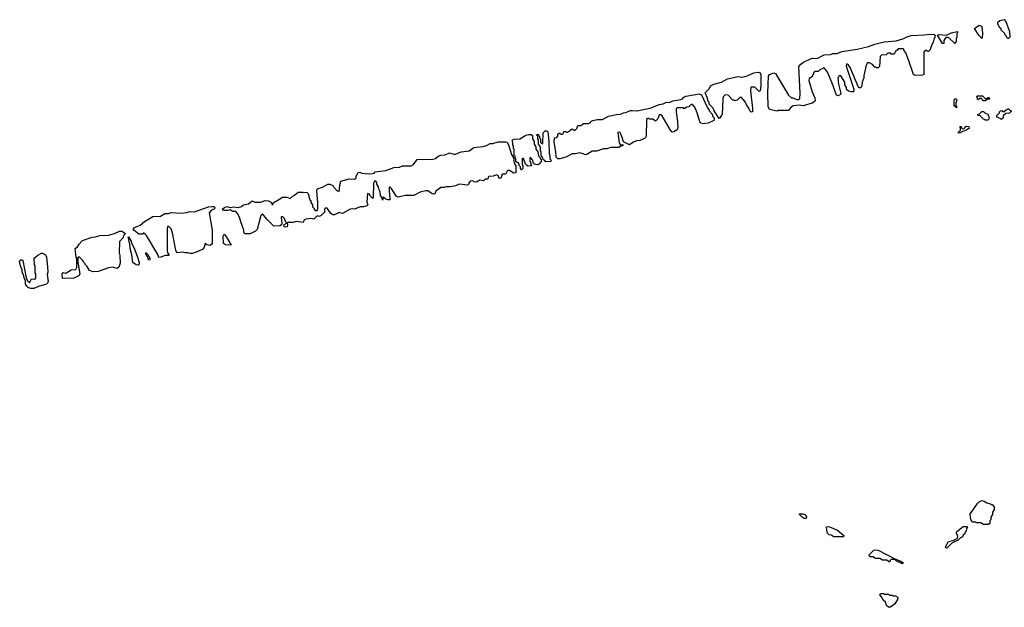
# Model space of a CAD drawing. Extents: x 2708302 to 2968450, y 494490 to 722710.
# Tile 126 of 256: x 2792643 to 2803965, y 670660 to 677415. Entities that reach past the tile are written whole.
import ezdxf

# ---------------------------------------------------------------- set-up
doc = ezdxf.new("R2010")
doc.units = 0

msp = doc.modelspace()

# ---------------------------------------------------------------- linework, layer by layer
at = {"layer": '0CON20XD'}
for points in [[(2804015, 677200), (2804005, 677200), (2803995, 677210), (2803988, 677228), (2803970, 677245), (2803970, 677255), (2803930, 677295), (2803928, 677308), (2803915, 677320), (2803892, 677365), (2803892, 677385), (2803914, 677405), (2803965, 677415), (2803982, 677395), (2804025, 677280), (2804030, 677215), (2804015, 677200)], [(2803395, 677140), (2803325, 677210), (2803292, 677208), (2803270, 677175), (2803268, 677142), (2803255, 677140), (2803198, 677235), (2803215, 677245), (2803302, 677238), (2803354, 677265), (2803427, 677277), (2803427, 677263), (2803420, 677255), (2803420, 677215), (2803410, 677195), (2803410, 677165), (2803395, 677140)], [(2803705, 677200), (2803672, 677235), (2803623, 677313), (2803675, 677350), (2803696, 677345), (2803706, 677335), (2803714, 677255), (2803710, 677205), (2803705, 677200)], [(2801355, 676363), (2801265, 676382), (2801250, 676415), (2801244, 676574), (2801254, 676766), (2801264, 676785), (2801315, 676802), (2801335, 676796), (2801485, 676547), (2801518, 676518), (2801535, 676518), (2801578, 676498), (2801602, 676498), (2801612, 676508), (2801616, 676565), (2801604, 676875), (2801624, 676905), (2801655, 676926), (2801737, 676965), (2801765, 676971), (2801815, 676970), (2801895, 677010), (2801965, 677016), (2801995, 677025), (2802045, 677025), (2802095, 677050), (2802275, 677076), (2802405, 677105), (2802475, 677134), (2802585, 677159), (2802720, 677170), (2802810, 677200), (2802835, 677215), (2802895, 677231), (2803045, 677239), (2803105, 677248), (2803158, 677245), (2803170, 677235), (2803167, 677215), (2803158, 677202), (2803147, 677155), (2803138, 677145), (2803110, 677065), (2803095, 677050), (2803085, 677050), (2803075, 677060), (2803055, 677060), (2803038, 677042), (2803038, 676785), (2803025, 676778), (2802935, 676773), (2802920, 676785), (2802864, 676954), (2802832, 677035), (2802810, 677065), (2802810, 677075), (2802805, 677080), (2802745, 677080), (2802735, 677070), (2802712, 677048), (2802708, 677032), (2802695, 677020), (2802665, 677020), (2802655, 677030), (2802625, 677030), (2802605, 677010), (2802552, 677008), (2802538, 676992), (2802530, 676875), (2802515, 676860), (2802495, 676860), (2802488, 676868), (2802475, 676870), (2802448, 676898), (2802415, 676920), (2802392, 676918), (2802378, 676892), (2802348, 676772), (2802348, 676745), (2802330, 676695), (2802326, 676654), (2802315, 676632), (2802295, 676632), (2802284, 676645), (2802194, 676864), (2802170, 676900), (2802152, 676908), (2802148, 676885), (2802157, 676845), (2802236, 676615), (2802236, 676595), (2802228, 676585), (2802204, 676584), (2802173, 676593), (2802152, 676612), (2802150, 676635), (2802130, 676665), (2802130, 676695), (2802085, 676770), (2802062, 676768), (2802060, 676755), (2802050, 676745), (2802058, 676675), (2802086, 676566), (2802081, 676555), (2802055, 676538), (2802035, 676547), (2801984, 676686), (2801933, 676813), (2801898, 676858), (2801885, 676860), (2801878, 676852), (2801842, 676838), (2801825, 676820), (2801782, 676818), (2801770, 676805), (2801770, 676785), (2801760, 676775), (2801758, 676762), (2801722, 676738), (2801718, 676715), (2801757, 676585), (2801786, 676515), (2801791, 676485), (2801785, 676474), (2801755, 676455), (2801653, 676423), (2801605, 676432), (2801537, 676423), (2801507, 676403), (2801485, 676372), (2801365, 676370), (2801355, 676363)], [(2800685, 676280), (2800630, 676365), (2800618, 676398), (2800573, 676443), (2800570, 676465), (2800560, 676475), (2800552, 676512), (2800524, 676574), (2800570, 676620), (2800588, 676655), (2800625, 676673), (2800712, 676698), (2800783, 676735), (2800905, 676760), (2800945, 676753), (2800964, 676756), (2801010, 676770), (2801084, 676805), (2801135, 676810), (2801157, 676805), (2801165, 676785), (2801166, 676655), (2801158, 676595), (2801145, 676590), (2801095, 676640), (2801055, 676640), (2801050, 676635), (2801048, 676595), (2801070, 676395), (2801070, 676355), (2801055, 676350), (2801040, 676365), (2801028, 676398), (2801000, 676435), (2800988, 676468), (2800945, 676520), (2800925, 676520), (2800895, 676490), (2800865, 676480), (2800858, 676488), (2800845, 676490), (2800788, 676548), (2800755, 676550), (2800732, 676528), (2800728, 676502), (2800720, 676325), (2800710, 676315), (2800710, 676305), (2800685, 676280)], [(2798855, 675814), (2798830, 675815), (2798813, 675833), (2798810, 675895), (2798790, 676005), (2798792, 676058), (2798818, 676062), (2798830, 676075), (2798832, 676098), (2798845, 676110), (2798855, 676110), (2798865, 676100), (2798885, 676100), (2798898, 676112), (2798902, 676128), (2798925, 676130), (2798932, 676122), (2798945, 676120), (2798952, 676128), (2798968, 676132), (2798972, 676148), (2798985, 676150), (2798995, 676160), (2799025, 676140), (2799048, 676162), (2799063, 676197), (2799095, 676200), (2799125, 676220), (2799185, 676220), (2799195, 676230), (2799208, 676232), (2799215, 676248), (2799234, 676256), (2799284, 676266), (2799345, 676266), (2799415, 676306), (2799505, 676324), (2799553, 676327), (2799585, 676344), (2799615, 676347), (2799665, 676369), (2799685, 676372), (2799745, 676365), (2799905, 676401), (2799995, 676438), (2800043, 676447), (2800082, 676468), (2800116, 676464), (2800155, 676483), (2800245, 676496), (2800264, 676506), (2800280, 676525), (2800304, 676536), (2800414, 676554), (2800455, 676562), (2800482, 676552), (2800548, 676408), (2800570, 676375), (2800570, 676365), (2800610, 676325), (2800610, 676305), (2800627, 676287), (2800630, 676275), (2800626, 676254), (2800560, 676225), (2800505, 676219), (2800476, 676226), (2800465, 676240), (2800433, 676345), (2800405, 676410), (2800378, 676438), (2800365, 676440), (2800338, 676412), (2800315, 676410), (2800285, 676390), (2800275, 676400), (2800205, 676400), (2800192, 676388), (2800190, 676355), (2800207, 676245), (2800210, 676175), (2800205, 676150), (2800165, 676124), (2800145, 676123), (2800125, 676143), (2800029, 676309), (2800015, 676320), (2799995, 676320), (2799980, 676275), (2799955, 676250), (2799925, 676270), (2799885, 676270), (2799875, 676280), (2799865, 676280), (2799852, 676268), (2799847, 676077), (2799835, 676054), (2799775, 676027), (2799735, 676022), (2799695, 676004), (2799655, 675976), (2799585, 676010), (2799572, 676062), (2799548, 676118), (2799525, 676120), (2799520, 676115), (2799535, 676000), (2799552, 675972), (2799575, 675980), (2799578, 675975), (2799578, 675965), (2799555, 675962), (2799535, 675944), (2799435, 675944), (2799395, 675929), (2799355, 675929), (2799275, 675904), (2799225, 675904), (2799165, 675866), (2799145, 675862), (2799124, 675874), (2799085, 675885), (2799035, 675872), (2798996, 675874), (2798925, 675835), (2798855, 675814)], [(2803415, 676400), (2803390, 676425), (2803390, 676495), (2803405, 676508), (2803420, 676495), (2803408, 676455), (2803408, 676428), (2803420, 676415), (2803415, 676400)], [(2803745, 676480), (2803725, 676480), (2803710, 676495), (2803705, 676510), (2803675, 676510), (2803668, 676492), (2803662, 676492), (2803650, 676535), (2803655, 676540), (2803715, 676540), (2803745, 676510), (2803765, 676510), (2803775, 676520), (2803785, 676520), (2803798, 676502), (2803775, 676500), (2803745, 676480)], [(2803775, 676260), (2803745, 676260), (2803738, 676268), (2803725, 676270), (2803688, 676308), (2803662, 676312), (2803662, 676328), (2803678, 676332), (2803705, 676360), (2803725, 676360), (2803742, 676342), (2803775, 676330), (2803790, 676285), (2803788, 676272), (2803775, 676260)], [(2803935, 676270), (2803925, 676270), (2803918, 676278), (2803880, 676295), (2803880, 676315), (2803908, 676342), (2803910, 676355), (2803922, 676368), (2803935, 676370), (2803945, 676360), (2803965, 676360), (2803985, 676380), (2803995, 676380), (2804005, 676390), (2804015, 676390), (2804032, 676372), (2804048, 676368), (2804048, 676362), (2804025, 676340), (2803982, 676338), (2803952, 676308), (2803950, 676285), (2803935, 676270)], [(2798695, 675780), (2798678, 675798), (2798662, 675802), (2798660, 675825), (2798640, 675855), (2798640, 675895), (2798630, 675905), (2798630, 675955), (2798610, 675985), (2798610, 676035), (2798600, 676045), (2798600, 676075), (2798590, 676085), (2798593, 676097), (2798610, 676095), (2798610, 676085), (2798620, 676075), (2798620, 676055), (2798630, 676045), (2798630, 676005), (2798645, 675990), (2798658, 675992), (2798663, 676115), (2798685, 676138), (2798706, 676136), (2798717, 676125), (2798727, 676015), (2798730, 675875), (2798740, 675855), (2798740, 675815), (2798760, 675795), (2798745, 675783), (2798695, 675780)], [(2803455, 676110), (2803430, 676115), (2803460, 676145), (2803460, 676175), (2803452, 676188), (2803468, 676188), (2803472, 676172), (2803485, 676160), (2803508, 676162), (2803512, 676178), (2803525, 676190), (2803558, 676188), (2803560, 676165), (2803555, 676160), (2803545, 676160), (2803535, 676150), (2803462, 676118), (2803455, 676110)], [(2798415, 675690), (2798400, 675705), (2798400, 675725), (2798390, 675735), (2798378, 675768), (2798362, 675772), (2798350, 675785), (2798350, 675815), (2798340, 675825), (2798340, 675845), (2798330, 675855), (2798330, 675925), (2798320, 675935), (2798320, 675965), (2798312, 675975), (2798310, 676035), (2798328, 676042), (2798395, 676046), (2798465, 676086), (2798495, 676096), (2798525, 676096), (2798540, 676085), (2798540, 676045), (2798560, 676015), (2798560, 675985), (2798580, 675955), (2798580, 675925), (2798600, 675895), (2798610, 675845), (2798628, 675828), (2798630, 675815), (2798640, 675805), (2798640, 675785), (2798615, 675753), (2798595, 675748), (2798563, 675753), (2798553, 675763), (2798540, 675805), (2798515, 675830), (2798510, 675825), (2798510, 675795), (2798530, 675735), (2798485, 675730), (2798460, 675755), (2798438, 675818), (2798425, 675820), (2798420, 675815), (2798420, 675745), (2798430, 675735), (2798430, 675705), (2798415, 675690)], [(2795235, 674953), (2795225, 674960), (2795220, 674995), (2795185, 675090), (2795172, 675145), (2795148, 675188), (2795128, 675208), (2795095, 675210), (2795065, 675230), (2795035, 675220), (2794985, 675220), (2794973, 675235), (2794998, 675255), (2795026, 675266), (2795065, 675257), (2795105, 675262), (2795155, 675256), (2795195, 675269), (2795216, 675286), (2795274, 675296), (2795315, 675331), (2795348, 675318), (2795415, 675316), (2795465, 675336), (2795503, 675333), (2795540, 675315), (2795542, 675292), (2795555, 675290), (2795562, 675308), (2795580, 675325), (2795593, 675327), (2795665, 675374), (2795716, 675376), (2795755, 675360), (2795777, 675383), (2795805, 675396), (2795845, 675431), (2795902, 675432), (2795947, 675427), (2795960, 675415), (2795980, 675345), (2795990, 675335), (2795990, 675315), (2796010, 675285), (2796012, 675262), (2796030, 675245), (2796030, 675235), (2796042, 675222), (2796065, 675220), (2796072, 675245), (2796073, 675315), (2796059, 675445), (2796064, 675465), (2796075, 675476), (2796125, 675489), (2796185, 675524), (2796210, 675525), (2796245, 675508), (2796252, 675492), (2796290, 675450), (2796315, 675440), (2796322, 675465), (2796323, 675515), (2796335, 675558), (2796430, 675585), (2796495, 675580), (2796512, 675598), (2796514, 675615), (2796535, 675658), (2796555, 675660), (2796579, 675649), (2796655, 675642), (2796705, 675648), (2796718, 675652), (2796730, 675665), (2796855, 675681), (2796944, 675716), (2797009, 675721), (2797045, 675736), (2797146, 675734), (2797171, 675749), (2797215, 675806), (2797395, 675810), (2797425, 675818), (2797455, 675846), (2797485, 675859), (2797535, 675861), (2797585, 675883), (2797635, 675867), (2797655, 675867), (2797720, 675895), (2797812, 675908), (2797865, 675944), (2797973, 675957), (2798011, 675969), (2798055, 675992), (2798085, 675990), (2798145, 676010), (2798232, 676012), (2798248, 676005), (2798268, 675965), (2798298, 675865), (2798320, 675825), (2798330, 675765), (2798350, 675735), (2798350, 675655), (2798325, 675652), (2798275, 675682), (2798258, 675682), (2798248, 675672), (2798235, 675644), (2798225, 675638), (2798192, 675638), (2798175, 675592), (2798154, 675594), (2798148, 675618), (2798125, 675632), (2798086, 675614), (2798038, 675612), (2798030, 675605), (2798028, 675582), (2797995, 675580), (2797977, 675563), (2797935, 675570), (2797895, 675548), (2797865, 675552), (2797852, 675562), (2797825, 675557), (2797812, 675545), (2797805, 675520), (2797795, 675512), (2797696, 675524), (2797655, 675504), (2797595, 675494), (2797545, 675494), (2797524, 675484), (2797485, 675484), (2797427, 675443), (2797416, 675414), (2797405, 675408), (2797385, 675414), (2797336, 675446), (2797315, 675449), (2797248, 675432), (2797175, 675394), (2797075, 675394), (2796995, 675374), (2796973, 675385), (2796920, 675475), (2796905, 675490), (2796895, 675490), (2796890, 675485), (2796890, 675435), (2796897, 675415), (2796900, 675345), (2796875, 675342), (2796855, 675350), (2796825, 675380), (2796815, 675340), (2796810, 675365), (2796794, 675394), (2796790, 675435), (2796772, 675465), (2796770, 675495), (2796750, 675525), (2796750, 675545), (2796738, 675558), (2796725, 675560), (2796710, 675535), (2796707, 675363), (2796702, 675362), (2796670, 675395), (2796668, 675408), (2796642, 675418), (2796636, 675316), (2796646, 675286), (2796634, 675276), (2796595, 675264), (2796558, 675262), (2796495, 675237), (2796465, 675241), (2796445, 675237), (2796355, 675187), (2796323, 675193), (2796315, 675200), (2796265, 675170), (2796245, 675172), (2796222, 675185), (2796188, 675238), (2796178, 675248), (2796165, 675250), (2796150, 675235), (2796148, 675202), (2796110, 675165), (2796085, 675153), (2796065, 675160), (2796025, 675122), (2795995, 675128), (2795935, 675122), (2795916, 675114), (2795903, 675083), (2795825, 675093), (2795785, 675084), (2795728, 675082), (2795720, 675075), (2795722, 675055), (2795717, 675035), (2795698, 675028), (2795683, 675035), (2795682, 675055), (2795708, 675072), (2795710, 675085), (2795700, 675095), (2795688, 675128), (2795668, 675148), (2795655, 675150), (2795650, 675145), (2795657, 675075), (2795652, 675055), (2795635, 675044), (2795565, 675040), (2795485, 675120), (2795435, 675182), (2795416, 675164), (2795375, 675003), (2795356, 674985), (2795295, 674954), (2795235, 674953)], [(2794242, 674682), (2794232, 674715), (2794102, 674932), (2794075, 674960), (2794065, 674960), (2794055, 674950), (2794015, 674950), (2793954, 674994), (2793950, 675005), (2793964, 675025), (2794029, 675051), (2794078, 675095), (2794175, 675154), (2794263, 675157), (2794312, 675185), (2794353, 675187), (2794385, 675198), (2794495, 675192), (2794563, 675197), (2794605, 675208), (2794654, 675206), (2794815, 675262), (2794855, 675269), (2794875, 675266), (2794886, 675255), (2794885, 675240), (2794845, 675223), (2794822, 675195), (2794857, 674995), (2794857, 674837), (2794835, 674818), (2794796, 674826), (2794775, 674840), (2794765, 674800), (2794748, 674775), (2794685, 674746), (2794625, 674727), (2794605, 674726), (2794575, 674736), (2794545, 674734), (2794524, 674744), (2794455, 674736), (2794445, 674745), (2794439, 674765), (2794402, 674965), (2794385, 675010), (2794358, 675038), (2794345, 675040), (2794338, 675015), (2794338, 674765), (2794342, 674735), (2794360, 674715), (2794360, 674705), (2794317, 674703), (2794265, 674684), (2794242, 674682)], [(2793135, 674440), (2793130, 674495), (2793145, 674510), (2793175, 674500), (2793235, 674540), (2793288, 674542), (2793300, 674565), (2793300, 674675), (2793292, 674685), (2793283, 674785), (2793308, 674802), (2793327, 674835), (2793365, 674876), (2793475, 674915), (2793515, 674917), (2793565, 674935), (2793664, 674936), (2793732, 674958), (2793790, 674985), (2793818, 674985), (2793860, 674955), (2793842, 674938), (2793830, 674905), (2793790, 674865), (2793788, 674735), (2793796, 674705), (2793800, 674615), (2793785, 674568), (2793765, 674554), (2793715, 674568), (2793666, 674564), (2793545, 674521), (2793487, 674517), (2793445, 674530), (2793418, 674578), (2793400, 674595), (2793398, 674608), (2793378, 674628), (2793368, 674648), (2793328, 674688), (2793312, 674678), (2793310, 674615), (2793317, 674605), (2793333, 674495), (2793326, 674475), (2793315, 674467), (2793265, 674444), (2793135, 674440)], [(2794005, 674594), (2793982, 674595), (2793943, 674625), (2793932, 674712), (2793913, 674785), (2793910, 674845), (2793902, 674855), (2793900, 674895), (2793890, 674915), (2793895, 674920), (2793925, 674870), (2793928, 674848), (2793965, 674778), (2793996, 674695), (2794019, 674625), (2794019, 674605), (2794005, 674594)], [(2795075, 674824), (2795015, 674828), (2794985, 674840), (2794984, 674925), (2794995, 674950), (2795023, 674915), (2795075, 674824)], [(2792805, 674325), (2792766, 674326), (2792740, 674335), (2792725, 674350), (2792712, 674375), (2792710, 674415), (2792694, 674444), (2792692, 674472), (2792673, 674515), (2792672, 674535), (2792653, 674585), (2792643, 674635), (2792655, 674656), (2792675, 674656), (2792681, 674645), (2792718, 674448), (2792732, 674412), (2792755, 674390), (2792780, 674435), (2792815, 674430), (2792830, 674445), (2792830, 674495), (2792823, 674505), (2792820, 674585), (2792813, 674597), (2792810, 674675), (2792851, 674709), (2792895, 674732), (2792905, 674731), (2792941, 674711), (2792951, 674685), (2792963, 674575), (2792966, 674514), (2792960, 674485), (2792969, 674405), (2792963, 674385), (2792952, 674375), (2792861, 674349), (2792805, 674325)], [(2794135, 674650), (2794124, 674655), (2794113, 674693), (2794094, 674725), (2794095, 674740), (2794116, 674715), (2794143, 674665), (2794135, 674650)], [(2803785, 671610), (2803725, 671610), (2803695, 671630), (2803645, 671630), (2803635, 671640), (2803605, 671640), (2803585, 671660), (2803575, 671690), (2803574, 671734), (2803586, 671754), (2803657, 671855), (2803676, 671874), (2803705, 671887), (2803735, 671880), (2803765, 671860), (2803805, 671850), (2803812, 671842), (2803825, 671840), (2803850, 671815), (2803850, 671785), (2803830, 671755), (2803830, 671725), (2803810, 671695), (2803810, 671665), (2803800, 671655), (2803800, 671625), (2803785, 671610)], [(2801665, 671680), (2801642, 671695), (2801610, 671725), (2801610, 671735), (2801650, 671735), (2801670, 671725), (2801690, 671705), (2801692, 671695), (2801685, 671682), (2801665, 671680)], [(2802115, 671470), (2802005, 671470), (2801975, 671490), (2801952, 671492), (2801933, 671513), (2801923, 671545), (2801922, 671585), (2801935, 671590), (2801955, 671586), (2802046, 671545), (2802120, 671485), (2802115, 671470)], [(2803305, 671340), (2803295, 671342), (2803290, 671355), (2803324, 671415), (2803385, 671430), (2803395, 671440), (2803428, 671452), (2803432, 671482), (2803413, 671515), (2803418, 671532), (2803493, 671587), (2803535, 671590), (2803540, 671585), (2803530, 671565), (2803528, 671535), (2803512, 671518), (2803510, 671505), (2803492, 671488), (2803485, 671470), (2803462, 671458), (2803435, 671430), (2803362, 671398), (2803305, 671340)], [(2802795, 671160), (2802720, 671195), (2802705, 671210), (2802665, 671210), (2802652, 671198), (2802645, 671180), (2802615, 671200), (2802565, 671200), (2802535, 671220), (2802485, 671220), (2802455, 671240), (2802425, 671240), (2802412, 671252), (2802410, 671265), (2802465, 671318), (2802485, 671322), (2802515, 671316), (2802708, 671218), (2802775, 671192), (2802798, 671175), (2802800, 671165), (2802795, 671160)], [(2802635, 670660), (2802612, 670682), (2802598, 670718), (2802572, 670742), (2802558, 670778), (2802532, 670802), (2802542, 670818), (2802575, 670820), (2802585, 670810), (2802635, 670810), (2802645, 670800), (2802675, 670800), (2802685, 670790), (2802715, 670790), (2802740, 670775), (2802735, 670750), (2802705, 670698), (2802655, 670662), (2802635, 670660)]]:
    msp.add_lwpolyline(points, dxfattribs=at)

doc.saveas('drawing.dxf')
